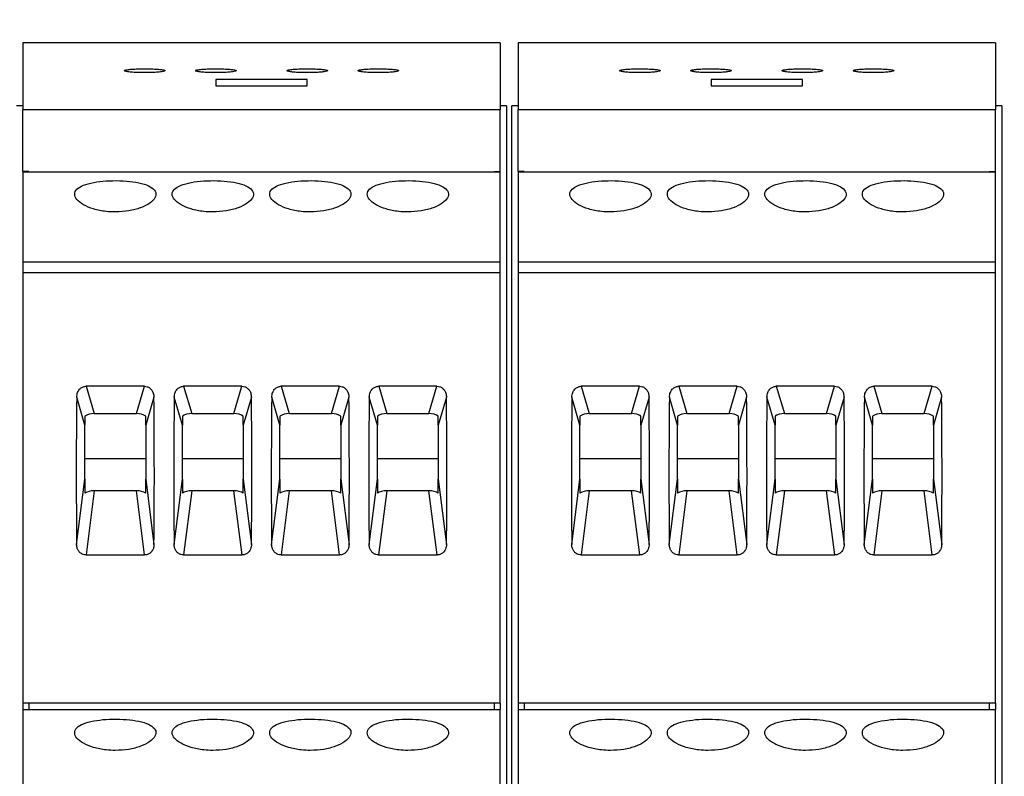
# Model space of a CAD drawing. Header units: millimetres. Extents: x 6 to 415, y 5 to 292.
# Tile 16 of 62: x 190 to 214, y 253 to 272. Entities that reach past the tile are written whole.
import ezdxf

# ---------------------------------------------------------------- set-up
doc = ezdxf.new("R2010")
doc.units = ezdxf.units.MM
doc.styles.add('SLDTEXTSTYLE0', font='TXT', dxfattribs={"width": 0.75})
doc.dimstyles.new('SLDDIMSTYLE0', dxfattribs={"dimtxt": 3.5, "dimasz": 3.302, "dimexe": 0, "dimexo": 0.0625, "dimgap": 0.875, "dimtad": 1, "dimlfac": 2, "dimrnd": 1e-09, "dimzin": 12, "dimdsep": 46, "dimtxsty": 'SLDTEXTSTYLE0', "dimsah": 1, "dimcen": 0.09, "dimadec": 0, "dimazin": 3, "dimtfac": 1, "dimtofl": 0, "dimtmove": 0, "dimatfit": 3, "dimfxl": 1, "dimfrac": 2, "dimtolj": 1, "dimtzin": 12, "dimarcsym": 0})

# ---------------------------------------------------------------- blocks, each defined once
blk = doc.blocks.new('_D')
at = {"color": 7, "linetype": 'Continuous', "lineweight": 18}
for p, q in [((102.635, 270.853), (102.635, 277.749)), ((324.135, 223.003), (324.135, 277.749)), ((102.635, 276.749), (324.135, 276.749))]:
    blk.add_line(p, q, dxfattribs=at)
for points in [[(102.635, 276.749), (105.937, 276.241), (105.937, 277.257)], [(324.135, 276.749), (320.833, 277.257), (320.833, 276.241)]]:
    blk.add_solid(points, dxfattribs=at)
at = {"color": 7, "linetype": 'Continuous', "lineweight": 18, "insert": (225.628, 281.26), "char_height": 3.5, "attachment_point": 1, "style": 'SLDTEXTSTYLE0'}
blk.add_mtext('443', dxfattribs=at)

msp = doc.modelspace()

# ---------------------------------------------------------------- linework, layer by layer
at = {"color": 7, "linetype": 'Continuous', "lineweight": 25}
for p, q in [((202.041, 271.5027), (190.291, 271.5027)), ((190.291, 271.5027), (190.291, 269.8527)), ((202.041, 271.5027), (202.041, 269.8527)), ((214.2285, 271.5027), (202.4785, 271.5027)), ((202.4785, 271.5027), (202.4785, 269.8527)), ((214.2285, 271.5027), (214.2285, 269.8527)), ((197.291, 270.6014), (195.041, 270.6014)), ((195.041, 270.6014), (195.041, 270.4488)), ((197.291, 270.4488), (197.291, 270.6014)), ((209.4785, 270.6014), (207.2285, 270.6014)), ((207.2285, 270.6014), (207.2285, 270.4488)), ((209.4785, 270.4488), (209.4785, 270.6014)), ((195.041, 270.4488), (197.291, 270.4488)), ((207.2285, 270.4488), (209.4785, 270.4488)), ((190.291, 269.9535), (190.1348, 269.9535)), ((190.291, 268.3363), (190.291, 269.8527)), ((202.041, 269.8527), (190.291, 269.8527)), ((202.1973, 269.9535), (202.041, 269.9535)), ((202.041, 268.3363), (202.041, 269.8527)), ((202.1973, 269.9535), (202.1973, 235.7527)), ((202.3223, 235.7527), (202.3223, 269.9535)), ((202.4785, 269.9535), (202.3223, 269.9535)), ((202.4785, 268.3363), (202.4785, 269.8527)), ((214.2285, 269.8527), (202.4785, 269.8527)), ((214.3848, 269.9535), (214.2285, 269.9535)), ((214.2285, 268.3363), (214.2285, 269.8527)), ((214.3848, 269.9535), (214.3848, 235.7527)), ((190.441, 268.3363), (190.291, 268.3363)), ((190.291, 268.3269), (202.041, 268.3269)), ((190.291, 268.3269), (190.291, 266.1131)), ((190.441, 268.3269), (190.441, 268.3363)), ((201.891, 268.3363), (202.041, 268.3363)), ((201.891, 268.3269), (201.891, 268.3363)), ((202.041, 266.1131), (202.041, 268.3269)), ((202.6285, 268.3363), (202.4785, 268.3363)), ((202.4785, 268.3269), (214.2285, 268.3269)), ((202.4785, 268.3269), (202.4785, 266.1131)), ((202.6285, 268.3269), (202.6285, 268.3363)), ((214.0785, 268.3363), (214.2285, 268.3363)), ((214.0785, 268.3269), (214.0785, 268.3363)), ((214.2285, 266.1131), (214.2285, 268.3269)), ((190.291, 266.1131), (202.041, 266.1131)), ((190.291, 266.1131), (190.291, 265.8527)), ((202.041, 265.8527), (202.041, 266.1131)), ((202.4785, 266.1131), (214.2285, 266.1131)), ((202.4785, 266.1131), (202.4785, 265.8527)), ((214.2285, 265.8527), (214.2285, 266.1131)), ((190.291, 265.8527), (202.041, 265.8527)), ((190.291, 265.8527), (190.291, 255.2527)), ((202.041, 255.2527), (202.041, 265.8527)), ((202.4785, 265.8527), (214.2285, 265.8527)), ((202.4785, 265.8527), (202.4785, 255.2527)), ((214.2285, 255.2527), (214.2285, 265.8527)), ((193.2835, 263.0545), (191.8485, 263.0545)), ((191.8485, 263.0545), (192.0459, 262.3805)), ((193.0861, 262.3805), (193.2835, 263.0545)), ((195.6835, 263.0545), (194.2485, 263.0545)), ((194.2485, 263.0545), (194.4459, 262.3805)), ((195.4861, 262.3805), (195.6835, 263.0545)), ((198.0835, 263.0545), (196.6485, 263.0545)), ((196.6485, 263.0545), (196.8459, 262.3805)), ((197.8861, 262.3805), (198.0835, 263.0545)), ((200.4835, 263.0545), (199.0485, 263.0545)), ((199.0485, 263.0545), (199.2459, 262.3805)), ((200.2861, 262.3805), (200.4835, 263.0545)), ((205.471, 263.0545), (204.036, 263.0545)), ((204.036, 263.0545), (204.2334, 262.3805)), ((205.2736, 262.3805), (205.471, 263.0545)), ((207.871, 263.0545), (206.436, 263.0545)), ((206.436, 263.0545), (206.6334, 262.3805)), ((207.6736, 262.3805), (207.871, 263.0545)), ((210.271, 263.0545), (208.836, 263.0545)), ((208.836, 263.0545), (209.0334, 262.3805)), ((210.0736, 262.3805), (210.271, 263.0545)), ((212.671, 263.0545), (211.236, 263.0545)), ((211.236, 263.0545), (211.4334, 262.3805)), ((212.4736, 262.3805), (212.671, 263.0545)), ((191.816, 262.0985), (191.6155, 262.7831)), ((193.5165, 262.7831), (193.316, 262.0985)), ((194.216, 262.0985), (194.0155, 262.7831)), ((195.9165, 262.7831), (195.716, 262.0985)), ((196.616, 262.0985), (196.4155, 262.7831)), ((198.3165, 262.7831), (198.116, 262.0985)), ((199.016, 262.0985), (198.8155, 262.7831)), ((200.7165, 262.7831), (200.516, 262.0985)), ((204.0035, 262.0985), (203.803, 262.7831)), ((205.704, 262.7831), (205.5035, 262.0985)), ((206.4035, 262.0985), (206.203, 262.7831)), ((208.104, 262.7831), (207.9035, 262.0985)), ((208.8035, 262.0985), (208.603, 262.7831)), ((210.504, 262.7831), (210.3035, 262.0985)), ((211.2035, 262.0985), (211.003, 262.7831)), ((212.904, 262.7831), (212.7035, 262.0985)), ((191.816, 262.3216), (191.816, 262.0985)), ((192.0459, 262.3805), (193.0861, 262.3805)), ((193.316, 262.0985), (193.316, 262.3216)), ((194.216, 262.3216), (194.216, 262.0985)), ((194.4459, 262.3805), (195.4861, 262.3805)), ((195.716, 262.0985), (195.716, 262.3216)), ((196.616, 262.3216), (196.616, 262.0985)), ((196.8459, 262.3805), (197.8861, 262.3805)), ((198.116, 262.0985), (198.116, 262.3216)), ((199.016, 262.3216), (199.016, 262.0985)), ((199.2459, 262.3805), (200.2861, 262.3805)), ((200.516, 262.0985), (200.516, 262.3216)), ((204.0035, 262.3216), (204.0035, 262.0985)), ((204.2334, 262.3805), (205.2736, 262.3805)), ((205.5035, 262.0985), (205.5035, 262.3216)), ((206.4035, 262.3216), (206.4035, 262.0985)), ((206.6334, 262.3805), (207.6736, 262.3805)), ((207.9035, 262.0985), (207.9035, 262.3216)), ((208.8035, 262.3216), (208.8035, 262.0985)), ((209.0334, 262.3805), (210.0736, 262.3805)), ((210.3035, 262.0985), (210.3035, 262.3216)), ((211.2035, 262.3216), (211.2035, 262.0985)), ((211.4334, 262.3805), (212.4736, 262.3805)), ((212.7035, 262.0985), (212.7035, 262.3216)), ((191.816, 260.765), (191.816, 262.0985)), ((193.316, 262.0985), (193.316, 260.765)), ((194.216, 260.765), (194.216, 262.0985)), ((195.716, 262.0985), (195.716, 260.765)), ((196.616, 260.765), (196.616, 262.0985)), ((198.116, 262.0985), (198.116, 260.765)), ((199.016, 260.765), (199.016, 262.0985)), ((200.516, 262.0985), (200.516, 260.765)), ((204.0035, 260.765), (204.0035, 262.0985)), ((205.5035, 262.0985), (205.5035, 260.765)), ((206.4035, 260.765), (206.4035, 262.0985)), ((207.9035, 262.0985), (207.9035, 260.765)), ((208.8035, 260.765), (208.8035, 262.0985)), ((210.3035, 262.0985), (210.3035, 260.765)), ((211.2035, 260.765), (211.2035, 262.0985)), ((212.7035, 262.0985), (212.7035, 260.765)), ((191.816, 261.2734), (193.316, 261.2734)), ((194.216, 261.2734), (195.716, 261.2734)), ((196.616, 261.2734), (198.116, 261.2734)), ((199.016, 261.2734), (200.516, 261.2734)), ((204.0035, 261.2734), (205.5035, 261.2734)), ((206.4035, 261.2734), (207.9035, 261.2734)), ((208.8035, 261.2734), (210.3035, 261.2734)), ((211.2035, 261.2734), (212.7035, 261.2734)), ((191.6135, 259.1624), (191.816, 260.765)), ((191.816, 260.765), (191.816, 260.4242)), ((193.316, 260.765), (193.5185, 259.1624)), ((193.316, 260.4242), (193.316, 260.765)), ((194.0135, 259.1624), (194.216, 260.765)), ((194.216, 260.765), (194.216, 260.4242)), ((195.716, 260.765), (195.9185, 259.1624)), ((195.716, 260.4242), (195.716, 260.765)), ((196.4135, 259.1624), (196.616, 260.765)), ((196.616, 260.765), (196.616, 260.4242)), ((198.116, 260.765), (198.3185, 259.1624)), ((198.116, 260.4242), (198.116, 260.765)), ((198.8135, 259.1624), (199.016, 260.765)), ((199.016, 260.765), (199.016, 260.4242)), ((200.516, 260.765), (200.7185, 259.1624)), ((200.516, 260.4242), (200.516, 260.765)), ((203.801, 259.1624), (204.0035, 260.765)), ((204.0035, 260.765), (204.0035, 260.4242)), ((205.5035, 260.765), (205.706, 259.1624)), ((205.5035, 260.4242), (205.5035, 260.765)), ((206.201, 259.1624), (206.4035, 260.765)), ((206.4035, 260.765), (206.4035, 260.4242)), ((207.9035, 260.765), (208.106, 259.1624)), ((207.9035, 260.4242), (207.9035, 260.765)), ((208.601, 259.1624), (208.8035, 260.765)), ((208.8035, 260.765), (208.8035, 260.4242)), ((210.3035, 260.765), (210.506, 259.1624)), ((210.3035, 260.4242), (210.3035, 260.765)), ((211.001, 259.1624), (211.2035, 260.765)), ((211.2035, 260.765), (211.2035, 260.4242)), ((212.7035, 260.765), (212.906, 259.1624)), ((212.7035, 260.4242), (212.7035, 260.765)), ((192.0459, 260.483), (191.8462, 258.9026)), ((193.0861, 260.483), (192.0459, 260.483)), ((193.2858, 258.9026), (193.0861, 260.483)), ((194.4459, 260.483), (194.2462, 258.9026)), ((195.4861, 260.483), (194.4459, 260.483)), ((195.6858, 258.9026), (195.4861, 260.483)), ((196.8459, 260.483), (196.6462, 258.9026)), ((197.8861, 260.483), (196.8459, 260.483)), ((198.0858, 258.9026), (197.8861, 260.483)), ((199.2459, 260.483), (199.0462, 258.9026)), ((200.2861, 260.483), (199.2459, 260.483)), ((200.4858, 258.9026), (200.2861, 260.483)), ((204.2334, 260.483), (204.0337, 258.9026)), ((205.2736, 260.483), (204.2334, 260.483)), ((205.4733, 258.9026), (205.2736, 260.483)), ((206.6334, 260.483), (206.4337, 258.9026)), ((207.6736, 260.483), (206.6334, 260.483)), ((207.8733, 258.9026), (207.6736, 260.483)), ((209.0334, 260.483), (208.8337, 258.9026)), ((210.0736, 260.483), (209.0334, 260.483)), ((210.2733, 258.9026), (210.0736, 260.483)), ((211.4334, 260.483), (211.2337, 258.9026)), ((212.4736, 260.483), (211.4334, 260.483)), ((212.6733, 258.9026), (212.4736, 260.483)), ((191.8462, 258.9026), (193.2858, 258.9026)), ((194.2462, 258.9026), (195.6858, 258.9026)), ((196.6462, 258.9026), (198.0858, 258.9026)), ((199.0462, 258.9026), (200.4858, 258.9026)), ((204.0337, 258.9026), (205.4733, 258.9026)), ((206.4337, 258.9026), (207.8733, 258.9026)), ((208.8337, 258.9026), (210.2733, 258.9026)), ((211.2337, 258.9026), (212.6733, 258.9026)), ((202.041, 255.2527), (190.291, 255.2527)), ((190.291, 255.2527), (190.291, 255.1027)), ((190.441, 255.2527), (190.441, 255.1027)), ((201.891, 255.2527), (201.891, 255.1027)), ((202.041, 255.2527), (202.041, 255.1027)), ((214.2285, 255.2527), (202.4785, 255.2527)), ((202.4785, 255.2527), (202.4785, 255.1027)), ((202.6285, 255.2527), (202.6285, 255.1027)), ((214.0785, 255.2527), (214.0785, 255.1027)), ((214.2285, 255.2527), (214.2285, 255.1027)), ((190.291, 255.1027), (202.041, 255.1027)), ((190.291, 255.1027), (190.291, 252.8631)), ((202.041, 252.8631), (202.041, 255.1027)), ((202.4785, 255.1027), (214.2285, 255.1027)), ((202.4785, 255.1027), (202.4785, 252.8631)), ((214.2285, 252.8631), (214.2285, 255.1027))]:
    msp.add_line(p, q, dxfattribs=at)
for centre, major_axis, ratio, start_param, end_param in [((195.4649, 269.5353), (1.2423, 27.463), 0.133065, 1.8252227, 1.964121), ((189.6671, 269.5353), (-1.2423, 27.463), 0.133065, 4.3190643, 4.4579626), ((197.8649, 269.5353), (1.2423, 27.463), 0.133065, 1.8252227, 1.964121), ((192.0671, 269.5353), (-1.2423, 27.463), 0.133065, 4.3190643, 4.4579626), ((200.2649, 269.5353), (1.2423, 27.463), 0.133065, 1.8252227, 1.964121), ((194.4671, 269.5353), (-1.2423, 27.463), 0.133065, 4.3190643, 4.4579626), ((202.6649, 269.5353), (1.2423, 27.463), 0.133065, 1.8252227, 1.964121), ((196.8671, 269.5353), (-1.2423, 27.463), 0.133065, 4.3190643, 4.4579626), ((207.6524, 269.5353), (1.2423, 27.463), 0.133065, 1.8252227, 1.964121), ((201.8546, 269.5353), (-1.2423, 27.463), 0.133065, 4.3190643, 4.4579626), ((210.0524, 269.5353), (1.2423, 27.463), 0.133065, 1.8252227, 1.964121), ((204.2546, 269.5353), (-1.2423, 27.463), 0.133065, 4.3190643, 4.4579626), ((212.4524, 269.5353), (1.2423, 27.463), 0.133065, 1.8252227, 1.964121), ((206.6546, 269.5353), (-1.2423, 27.463), 0.133065, 4.3190643, 4.4579626), ((214.8524, 269.5353), (1.2423, 27.463), 0.133065, 1.8252227, 1.964121), ((209.0546, 269.5353), (-1.2423, 27.463), 0.133065, 4.3190643, 4.4579626), ((192.0138, 262.2575), (0.2533, 0.0202), 0.4788379, 1.40574, 2.4277925), ((193.1182, 262.2575), (0.2533, -0.0202), 0.4788379, 0.7138002, 1.7358526), ((194.4138, 262.2575), (0.2533, 0.0202), 0.4788379, 1.40574, 2.4277925), ((195.5182, 262.2575), (0.2533, -0.0202), 0.4788379, 0.7138002, 1.7358526), ((196.8138, 262.2575), (0.2533, 0.0202), 0.4788379, 1.40574, 2.4277925), ((197.9182, 262.2575), (0.2533, -0.0202), 0.4788379, 0.7138002, 1.7358526), ((199.2138, 262.2575), (0.2533, 0.0202), 0.4788379, 1.40574, 2.4277925), ((200.3182, 262.2575), (0.2533, -0.0202), 0.4788379, 0.7138002, 1.7358526), ((204.2013, 262.2575), (0.2533, 0.0202), 0.4788379, 1.40574, 2.4277925), ((205.3057, 262.2575), (0.2533, -0.0202), 0.4788379, 0.7138002, 1.7358526), ((206.6013, 262.2575), (0.2533, 0.0202), 0.4788379, 1.40574, 2.4277925), ((207.7057, 262.2575), (0.2533, -0.0202), 0.4788379, 0.7138002, 1.7358526), ((209.0013, 262.2575), (0.2533, 0.0202), 0.4788379, 1.40574, 2.4277925), ((210.1057, 262.2575), (0.2533, -0.0202), 0.4788379, 0.7138002, 1.7358526), ((211.4013, 262.2575), (0.2533, 0.0202), 0.4788379, 1.40574, 2.4277925), ((212.5057, 262.2575), (0.2533, -0.0202), 0.4788379, 0.7138002, 1.7358526), ((192.0138, 260.3601), (0.2533, 0.0202), 0.4788379, 1.40574, 2.4277925), ((193.1182, 260.3601), (0.2533, -0.0202), 0.4788379, 0.7138002, 1.7358526), ((194.4138, 260.3601), (0.2533, 0.0202), 0.4788379, 1.40574, 2.4277925), ((195.5182, 260.3601), (0.2533, -0.0202), 0.4788379, 0.7138002, 1.7358526), ((196.8138, 260.3601), (0.2533, 0.0202), 0.4788379, 1.40574, 2.4277925), ((197.9182, 260.3601), (0.2533, -0.0202), 0.4788379, 0.7138002, 1.7358526), ((199.2138, 260.3601), (0.2533, 0.0202), 0.4788379, 1.40574, 2.4277925), ((200.3182, 260.3601), (0.2533, -0.0202), 0.4788379, 0.7138002, 1.7358526), ((204.2013, 260.3601), (0.2533, 0.0202), 0.4788379, 1.40574, 2.4277925), ((205.3057, 260.3601), (0.2533, -0.0202), 0.4788379, 0.7138002, 1.7358526), ((206.6013, 260.3601), (0.2533, 0.0202), 0.4788379, 1.40574, 2.4277925), ((207.7057, 260.3601), (0.2533, -0.0202), 0.4788379, 0.7138002, 1.7358526), ((209.0013, 260.3601), (0.2533, 0.0202), 0.4788379, 1.40574, 2.4277925), ((210.1057, 260.3601), (0.2533, -0.0202), 0.4788379, 0.7138002, 1.7358526), ((211.4013, 260.3601), (0.2533, 0.0202), 0.4788379, 1.40574, 2.4277925), ((212.5057, 260.3601), (0.2533, -0.0202), 0.4788379, 0.7138002, 1.7358526)]:
    msp.add_ellipse(centre, major_axis=major_axis, ratio=ratio, start_param=start_param, end_param=end_param, dxfattribs=at)
for points, knots in [([(192.791, 270.8196), (192.7966, 270.8143), (192.8077, 270.8036), (192.8945, 270.7891), (193.0222, 270.7781), (193.1812, 270.7718), (193.3517, 270.771), (193.5152, 270.7757), (193.6535, 270.7854), (193.7514, 270.7989), (193.7978, 270.8146), (193.7869, 270.8307), (193.7197, 270.8454), (193.6038, 270.8571), (193.4526, 270.8645), (193.2837, 270.8669), (193.116, 270.8641), (192.9678, 270.8563), (192.8565, 270.8445), (192.7989, 270.8315), (192.7932, 270.8229), (192.791, 270.8196)], [0, 0, 0, 0, 0.0539968, 0.1079976, 0.1618944, 0.2155563, 0.2689915, 0.3223157, 0.3756952, 0.4292705, 0.4830888, 0.5370873, 0.5911244, 0.6450482, 0.698763, 0.7522626, 0.8056331, 0.8590043, 0.9125097, 0.9662273, 1, 1, 1, 1]), ([(194.541, 270.8196), (194.5466, 270.8143), (194.5577, 270.8036), (194.6445, 270.7891), (194.7722, 270.7781), (194.9312, 270.7718), (195.1017, 270.771), (195.2652, 270.7757), (195.4035, 270.7854), (195.5014, 270.7989), (195.5478, 270.8146), (195.5369, 270.8307), (195.4697, 270.8454), (195.3538, 270.8571), (195.2026, 270.8645), (195.0337, 270.8669), (194.866, 270.8641), (194.7178, 270.8563), (194.6065, 270.8445), (194.5489, 270.8315), (194.5432, 270.8229), (194.541, 270.8196)], [0, 0, 0, 0, 0.0539968, 0.1079976, 0.1618944, 0.2155563, 0.2689915, 0.3223158, 0.3756953, 0.4292706, 0.4830887, 0.5370872, 0.5911243, 0.6450481, 0.6987629, 0.7522625, 0.805633, 0.8590043, 0.9125097, 0.9662273, 1, 1, 1, 1]), ([(196.791, 270.8196), (196.7966, 270.8143), (196.8077, 270.8036), (196.8945, 270.7891), (197.0222, 270.7781), (197.1812, 270.7718), (197.3517, 270.771), (197.5152, 270.7757), (197.6535, 270.7854), (197.7514, 270.7989), (197.7978, 270.8146), (197.7869, 270.8307), (197.7197, 270.8454), (197.6038, 270.8571), (197.4526, 270.8645), (197.2837, 270.8669), (197.116, 270.8641), (196.9678, 270.8563), (196.8565, 270.8445), (196.7989, 270.8315), (196.7932, 270.8229), (196.791, 270.8196)], [0, 0, 0, 0, 0.0539969, 0.1079974, 0.1618942, 0.2155561, 0.2689919, 0.3223155, 0.375695, 0.4292704, 0.4830886, 0.5370871, 0.591124, 0.6450478, 0.6987621, 0.7522628, 0.8056327, 0.8590045, 0.9125095, 0.9662273, 1, 1, 1, 1]), ([(198.541, 270.8196), (198.5466, 270.8143), (198.5577, 270.8036), (198.6445, 270.7891), (198.7722, 270.7781), (198.9312, 270.7718), (199.1017, 270.771), (199.2652, 270.7757), (199.4035, 270.7854), (199.5014, 270.7989), (199.5478, 270.8146), (199.5369, 270.8307), (199.4697, 270.8454), (199.3538, 270.8571), (199.2026, 270.8645), (199.0337, 270.8669), (198.866, 270.8641), (198.7178, 270.8563), (198.6065, 270.8445), (198.5489, 270.8315), (198.5432, 270.8229), (198.541, 270.8196)], [0, 0, 0, 0, 0.0539969, 0.1079974, 0.1618942, 0.2155566, 0.2689918, 0.322316, 0.3756951, 0.4292704, 0.4830886, 0.5370871, 0.591124, 0.6450478, 0.6987621, 0.7522628, 0.8056327, 0.8590045, 0.9125095, 0.9662273, 1, 1, 1, 1]), ([(204.9785, 270.8196), (204.9841, 270.8143), (204.9952, 270.8036), (205.082, 270.7891), (205.2097, 270.7781), (205.3687, 270.7718), (205.5392, 270.771), (205.7027, 270.7757), (205.841, 270.7854), (205.9389, 270.7989), (205.9853, 270.8146), (205.9744, 270.8307), (205.9072, 270.8454), (205.7913, 270.8571), (205.6401, 270.8645), (205.4712, 270.8669), (205.3035, 270.8641), (205.1553, 270.8563), (205.044, 270.8445), (204.9864, 270.8315), (204.9807, 270.8229), (204.9785, 270.8196)], [0, 0, 0, 0, 0.05399689, 0.10799737, 0.16189415, 0.21555659, 0.26899239, 0.32231602, 0.3756955, 0.42927084, 0.4830889, 0.53708734, 0.59112448, 0.64504826, 0.69876251, 0.75226325, 0.80563257, 0.85900485, 0.91250943, 0.96622727, 1, 1, 1, 1]), ([(206.7285, 270.8196), (206.7341, 270.8143), (206.7452, 270.8036), (206.832, 270.7891), (206.9597, 270.7781), (207.1187, 270.7718), (207.2892, 270.771), (207.4527, 270.7757), (207.591, 270.7854), (207.6889, 270.7989), (207.7353, 270.8146), (207.7244, 270.8307), (207.6572, 270.8454), (207.5413, 270.8571), (207.3901, 270.8645), (207.2212, 270.8669), (207.0535, 270.8641), (206.9053, 270.8563), (206.794, 270.8445), (206.7364, 270.8315), (206.7307, 270.8229), (206.7285, 270.8196)], [0, 0, 0, 0, 0.0539969, 0.1079973, 0.1618941, 0.2155565, 0.2689923, 0.322316, 0.3756954, 0.4292708, 0.483089, 0.5370874, 0.5911246, 0.6450479, 0.6987627, 0.7522634, 0.8056327, 0.8590045, 0.9125094, 0.9662273, 1, 1, 1, 1]), ([(208.9785, 270.8196), (208.9841, 270.8143), (208.9952, 270.8036), (209.082, 270.7891), (209.2097, 270.7781), (209.3687, 270.7718), (209.5392, 270.771), (209.7027, 270.7757), (209.841, 270.7854), (209.9389, 270.7989), (209.9853, 270.8146), (209.9744, 270.8307), (209.9072, 270.8454), (209.7913, 270.8571), (209.6401, 270.8645), (209.4712, 270.8669), (209.3035, 270.8641), (209.1553, 270.8563), (209.044, 270.8445), (208.9864, 270.8315), (208.9807, 270.8229), (208.9785, 270.8196)], [0, 0, 0, 0, 0.0539969, 0.1079973, 0.1618941, 0.2155565, 0.2689917, 0.3223159, 0.3756954, 0.4292704, 0.4830886, 0.537087, 0.5911242, 0.6450479, 0.6987622, 0.7522629, 0.8056328, 0.8590046, 0.9125095, 0.9662273, 1, 1, 1, 1]), ([(210.7285, 270.8196), (210.7341, 270.8143), (210.7452, 270.8036), (210.832, 270.7891), (210.9597, 270.7781), (211.1187, 270.7718), (211.2892, 270.771), (211.4527, 270.7757), (211.591, 270.7854), (211.6889, 270.7989), (211.7353, 270.8146), (211.7244, 270.8307), (211.6572, 270.8454), (211.5413, 270.8571), (211.3901, 270.8645), (211.2212, 270.8669), (211.0535, 270.8641), (210.9053, 270.8563), (210.794, 270.8445), (210.7364, 270.8315), (210.7307, 270.8229), (210.7285, 270.8196)], [0, 0, 0, 0, 0.0539969, 0.1079974, 0.1618941, 0.2155566, 0.2689921, 0.322316, 0.3756952, 0.4292706, 0.4830887, 0.5370871, 0.5911242, 0.6450479, 0.6987622, 0.7522629, 0.8056325, 0.8590045, 0.9125095, 0.9662273, 1, 1, 1, 1]), ([(192.566, 267.3427), (192.6781, 267.3482), (192.9021, 267.359), (193.2007, 267.4413), (193.4285, 267.5569), (193.5596, 267.692), (193.5786, 267.8256), (193.4841, 267.942), (193.2872, 268.0318), (193.0087, 268.0907), (192.6799, 268.1173), (192.339, 268.1119), (192.0244, 268.0748), (191.7698, 268.0056), (191.6041, 267.906), (191.5469, 267.782), (191.6042, 267.6464), (191.7688, 267.5157), (192.023, 267.4102), (192.3043, 267.3513), (192.4914, 267.3452), (192.566, 267.3427)], [0, 0, 0, 0, 0.05345803, 0.10690855, 0.16057012, 0.21437203, 0.26794485, 0.32127994, 0.37473356, 0.42848039, 0.48224012, 0.53570769, 0.58903475, 0.64259157, 0.6963901, 0.75006599, 0.8034498, 0.85682321, 0.91048395, 0.96428633, 1, 1, 1, 1]), ([(194.966, 267.3427), (195.0781, 267.3482), (195.3021, 267.359), (195.6007, 267.4413), (195.8285, 267.5569), (195.9596, 267.692), (195.9786, 267.8256), (195.8841, 267.942), (195.6872, 268.0318), (195.4087, 268.0907), (195.0799, 268.1173), (194.739, 268.1119), (194.4244, 268.0748), (194.1698, 268.0056), (194.0041, 267.906), (193.9469, 267.782), (194.0042, 267.6464), (194.1688, 267.5157), (194.423, 267.4102), (194.7043, 267.3513), (194.8914, 267.3452), (194.966, 267.3427)], [0, 0, 0, 0, 0.053458, 0.1069085, 0.1605703, 0.214372, 0.2679448, 0.3212798, 0.3747334, 0.4284805, 0.4822402, 0.5357078, 0.5890348, 0.6425916, 0.6963901, 0.750066, 0.8034498, 0.8568232, 0.910484, 0.9642863, 1, 1, 1, 1]), ([(197.366, 267.3427), (197.4781, 267.3482), (197.7021, 267.359), (198.0007, 267.4413), (198.2285, 267.5569), (198.3596, 267.692), (198.3786, 267.8256), (198.2841, 267.942), (198.0872, 268.0318), (197.8087, 268.0907), (197.4799, 268.1173), (197.139, 268.1119), (196.8244, 268.0748), (196.5698, 268.0056), (196.4041, 267.906), (196.3469, 267.782), (196.4042, 267.6464), (196.5688, 267.5157), (196.823, 267.4102), (197.1043, 267.3513), (197.2914, 267.3452), (197.366, 267.3427)], [0, 0, 0, 0, 0.0534586, 0.1069089, 0.1605706, 0.2143723, 0.2679452, 0.3212802, 0.3747338, 0.4284809, 0.4822406, 0.5357079, 0.5890355, 0.6425919, 0.6963905, 0.7500664, 0.8034502, 0.8568235, 0.910484, 0.9642866, 1, 1, 1, 1]), ([(199.766, 267.3427), (199.8781, 267.3482), (200.1021, 267.359), (200.4007, 267.4413), (200.6285, 267.5569), (200.7596, 267.692), (200.7786, 267.8256), (200.6841, 267.942), (200.4872, 268.0318), (200.2087, 268.0907), (199.8799, 268.1173), (199.539, 268.1119), (199.2244, 268.0748), (198.9698, 268.0056), (198.8041, 267.906), (198.7469, 267.782), (198.8042, 267.6464), (198.9688, 267.5157), (199.223, 267.4102), (199.5043, 267.3513), (199.6914, 267.3452), (199.766, 267.3427)], [0, 0, 0, 0, 0.0534583, 0.1069086, 0.1605704, 0.2143721, 0.267945, 0.32128, 0.3747336, 0.4284807, 0.4822404, 0.5357077, 0.589035, 0.6425916, 0.6963903, 0.7500661, 0.8034499, 0.8568232, 0.9104839, 0.9642863, 1, 1, 1, 1]), ([(204.7535, 267.3427), (204.8656, 267.3482), (205.0896, 267.359), (205.3882, 267.4413), (205.616, 267.5569), (205.7471, 267.692), (205.7661, 267.8256), (205.6716, 267.942), (205.4747, 268.0318), (205.1962, 268.0907), (204.8674, 268.1173), (204.5265, 268.1119), (204.2119, 268.0748), (203.9573, 268.0056), (203.7916, 267.906), (203.7344, 267.782), (203.7917, 267.6464), (203.9563, 267.5157), (204.2105, 267.4102), (204.4918, 267.3513), (204.6789, 267.3452), (204.7535, 267.3427)], [0, 0, 0, 0, 0.0534586, 0.1069089, 0.1605706, 0.2143723, 0.2679451, 0.3212801, 0.3747338, 0.4284808, 0.4822406, 0.5357078, 0.5890354, 0.6425918, 0.6963906, 0.7500664, 0.8034502, 0.8568235, 0.910484, 0.9642866, 1, 1, 1, 1]), ([(207.1535, 267.3427), (207.2656, 267.3482), (207.4896, 267.359), (207.7882, 267.4413), (208.016, 267.5569), (208.1471, 267.692), (208.1661, 267.8256), (208.0716, 267.942), (207.8747, 268.0318), (207.5962, 268.0907), (207.2674, 268.1173), (206.9265, 268.1119), (206.6119, 268.0748), (206.3573, 268.0056), (206.1916, 267.906), (206.1344, 267.782), (206.1917, 267.6464), (206.3563, 267.5157), (206.6105, 267.4102), (206.8918, 267.3513), (207.0789, 267.3452), (207.1535, 267.3427)], [0, 0, 0, 0, 0.0534583, 0.1069086, 0.1605704, 0.2143721, 0.267945, 0.32128, 0.3747336, 0.4284807, 0.4822404, 0.5357077, 0.589035, 0.6425916, 0.6963903, 0.7500661, 0.8034499, 0.8568232, 0.9104839, 0.9642863, 1, 1, 1, 1]), ([(209.5535, 267.3427), (209.6656, 267.3482), (209.8896, 267.359), (210.1882, 267.4413), (210.416, 267.5569), (210.5471, 267.692), (210.5661, 267.8256), (210.4716, 267.942), (210.2747, 268.0318), (209.9962, 268.0907), (209.6674, 268.1173), (209.3265, 268.1119), (209.0119, 268.0748), (208.7573, 268.0056), (208.5916, 267.906), (208.5344, 267.782), (208.5917, 267.6464), (208.7563, 267.5157), (209.0105, 267.4102), (209.2918, 267.3513), (209.4789, 267.3452), (209.5535, 267.3427)], [0, 0, 0, 0, 0.0534583, 0.1069086, 0.1605703, 0.2143721, 0.267945, 0.32128, 0.3747334, 0.4284807, 0.4822404, 0.5357077, 0.589035, 0.6425916, 0.6963903, 0.7500661, 0.80345, 0.8568232, 0.910484, 0.9642863, 1, 1, 1, 1]), ([(211.9535, 267.3427), (212.0656, 267.3482), (212.2896, 267.359), (212.5882, 267.4413), (212.816, 267.5569), (212.9471, 267.692), (212.9661, 267.8256), (212.8716, 267.942), (212.6747, 268.0318), (212.3962, 268.0907), (212.0674, 268.1173), (211.7265, 268.1119), (211.4119, 268.0748), (211.1573, 268.0056), (210.9916, 267.906), (210.9344, 267.782), (210.9917, 267.6464), (211.1563, 267.5157), (211.4105, 267.4102), (211.6918, 267.3513), (211.8789, 267.3452), (211.9535, 267.3427)], [0, 0, 0, 0, 0.0534583, 0.1069087, 0.1605705, 0.2143722, 0.267945, 0.32128, 0.3747336, 0.4284806, 0.4822403, 0.5357078, 0.5890351, 0.6425917, 0.6963904, 0.7500662, 0.80345, 0.8568233, 0.910484, 0.9642863, 1, 1, 1, 1]), ([(191.6155, 262.7831), (191.6201, 262.8244), (191.6279, 262.8952), (191.6799, 262.9789), (191.7424, 263.0308), (191.802, 263.0524), (191.838, 263.054), (191.8485, 263.0545)], [0, 0, 0, 0, 0.3159187, 0.5409535, 0.731055, 0.9219412, 1, 1, 1, 1]), ([(193.2835, 263.0545), (193.3069, 263.0522), (193.3538, 263.0476), (193.4163, 263.0118), (193.4671, 262.9579), (193.5071, 262.8804), (193.5131, 262.8184), (193.5165, 262.7831)], [0, 0, 0, 0, 0.1736753, 0.3471813, 0.5255638, 0.7296499, 1, 1, 1, 1]), ([(194.0155, 262.7831), (194.0201, 262.8244), (194.0279, 262.8952), (194.0799, 262.9789), (194.1424, 263.0308), (194.202, 263.0524), (194.238, 263.054), (194.2485, 263.0545)], [0, 0, 0, 0, 0.3159185, 0.5409471, 0.7310474, 0.9219324, 1, 1, 1, 1]), ([(195.6835, 263.0545), (195.7069, 263.0522), (195.7538, 263.0476), (195.8163, 263.0118), (195.8671, 262.9579), (195.9071, 262.8804), (195.9131, 262.8184), (195.9165, 262.7831)], [0, 0, 0, 0, 0.1736705, 0.3471802, 0.5255624, 0.7296504, 1, 1, 1, 1]), ([(196.4155, 262.7831), (196.4201, 262.8244), (196.4279, 262.8952), (196.4799, 262.9789), (196.5424, 263.0308), (196.602, 263.0524), (196.638, 263.054), (196.6485, 263.0545)], [0, 0, 0, 0, 0.3159187, 0.5409506, 0.7310552, 0.9219321, 1, 1, 1, 1]), ([(198.0835, 263.0545), (198.1069, 263.0522), (198.1538, 263.0476), (198.2163, 263.0118), (198.2671, 262.9579), (198.3071, 262.8804), (198.3131, 262.8184), (198.3165, 262.7831)], [0, 0, 0, 0, 0.173675, 0.3471806, 0.5255627, 0.7296505, 1, 1, 1, 1]), ([(198.8155, 262.7831), (198.8201, 262.8244), (198.8279, 262.8952), (198.8799, 262.9789), (198.9424, 263.0308), (199.002, 263.0524), (199.038, 263.054), (199.0485, 263.0545)], [0, 0, 0, 0, 0.3159188, 0.5409507, 0.7310554, 0.9219367, 1, 1, 1, 1]), ([(200.4835, 263.0545), (200.5069, 263.0522), (200.5538, 263.0476), (200.6163, 263.0118), (200.6671, 262.9579), (200.7071, 262.8804), (200.7131, 262.8184), (200.7165, 262.7831)], [0, 0, 0, 0, 0.173675, 0.3471806, 0.5255627, 0.7296505, 1, 1, 1, 1]), ([(203.803, 262.7831), (203.8076, 262.8244), (203.8154, 262.8952), (203.8674, 262.9789), (203.9299, 263.0308), (203.9895, 263.0524), (204.0255, 263.054), (204.036, 263.0545)], [0, 0, 0, 0, 0.31591848, 0.54095015, 0.73105104, 0.92193221, 1, 1, 1, 1]), ([(205.471, 263.0545), (205.4944, 263.0522), (205.5413, 263.0476), (205.6038, 263.0118), (205.6546, 262.9579), (205.6946, 262.8804), (205.7006, 262.8184), (205.704, 262.7831)], [0, 0, 0, 0, 0.1736705, 0.3471802, 0.5255624, 0.7296504, 1, 1, 1, 1]), ([(206.203, 262.7831), (206.2076, 262.8244), (206.2154, 262.8952), (206.2674, 262.9789), (206.3299, 263.0308), (206.3895, 263.0524), (206.4255, 263.054), (206.436, 263.0545)], [0, 0, 0, 0, 0.3159188, 0.5409507, 0.7310554, 0.9219367, 1, 1, 1, 1]), ([(207.871, 263.0545), (207.8944, 263.0522), (207.9413, 263.0476), (208.0038, 263.0118), (208.0546, 262.9579), (208.0946, 262.8804), (208.1006, 262.8184), (208.104, 262.7831)], [0, 0, 0, 0, 0.173675, 0.3471806, 0.5255627, 0.7296505, 1, 1, 1, 1]), ([(208.603, 262.7831), (208.6076, 262.8244), (208.6154, 262.8952), (208.6674, 262.9789), (208.7299, 263.0308), (208.7895, 263.0524), (208.8255, 263.054), (208.836, 263.0545)], [0, 0, 0, 0, 0.3159174, 0.5409482, 0.731052, 0.9219325, 1, 1, 1, 1]), ([(210.271, 263.0545), (210.2944, 263.0522), (210.3413, 263.0476), (210.4038, 263.0118), (210.4546, 262.9579), (210.4946, 262.8804), (210.5006, 262.8184), (210.504, 262.7831)], [0, 0, 0, 0, 0.173675, 0.3471806, 0.5255627, 0.7296505, 1, 1, 1, 1]), ([(211.003, 262.7831), (211.0076, 262.8244), (211.0154, 262.8952), (211.0674, 262.9789), (211.1299, 263.0308), (211.1895, 263.0524), (211.2255, 263.054), (211.236, 263.0545)], [0, 0, 0, 0, 0.31591876, 0.54094914, 0.73105348, 0.92193456, 1, 1, 1, 1]), ([(212.671, 263.0545), (212.6944, 263.0522), (212.7413, 263.0476), (212.8038, 263.0118), (212.8546, 262.9579), (212.8946, 262.8804), (212.9006, 262.8184), (212.904, 262.7831)], [0, 0, 0, 0, 0.1736748, 0.34718026, 0.52556379, 0.72965038, 1, 1, 1, 1]), ([(191.8462, 258.9026), (191.8228, 258.9048), (191.7762, 258.9091), (191.714, 258.943), (191.6631, 258.994), (191.6259, 259.0647), (191.6143, 259.1242), (191.6136, 259.1585), (191.6135, 259.1624)], [0, 0, 0, 0, 0.1724099, 0.3446364, 0.5218257, 0.7252129, 0.9681705, 1, 1, 1, 1]), ([(193.5185, 259.1624), (193.5141, 259.123), (193.5064, 259.0553), (193.4548, 258.9754), (193.3925, 258.9255), (193.3329, 258.9047), (193.2965, 258.9031), (193.2858, 258.9026)], [0, 0, 0, 0, 0.314909, 0.5403939, 0.7299964, 0.9203984, 1, 1, 1, 1]), ([(194.2462, 258.9026), (194.2228, 258.9048), (194.1762, 258.9091), (194.114, 258.943), (194.0631, 258.994), (194.0259, 259.0647), (194.0143, 259.1242), (194.0136, 259.1585), (194.0135, 259.1624)], [0, 0, 0, 0, 0.17241017, 0.344629, 0.52182483, 0.72521241, 0.96817045, 1, 1, 1, 1]), ([(195.9185, 259.1624), (195.9141, 259.123), (195.9064, 259.0553), (195.8548, 258.9754), (195.7925, 258.9255), (195.7329, 258.9047), (195.6965, 258.9031), (195.6858, 258.9026)], [0, 0, 0, 0, 0.3149085, 0.5403937, 0.7299965, 0.9204075, 1, 1, 1, 1]), ([(196.6462, 258.9026), (196.6228, 258.9048), (196.5762, 258.9091), (196.514, 258.943), (196.4631, 258.994), (196.4259, 259.0647), (196.4143, 259.1242), (196.4136, 259.1585), (196.4135, 259.1624)], [0, 0, 0, 0, 0.1724056, 0.3446324, 0.521825, 0.7252125, 0.9681705, 1, 1, 1, 1]), ([(198.3185, 259.1624), (198.3141, 259.123), (198.3064, 259.0553), (198.2548, 258.9754), (198.1925, 258.9255), (198.1329, 258.9047), (198.0965, 258.9031), (198.0858, 258.9026)], [0, 0, 0, 0, 0.314909, 0.540394, 0.7299966, 0.920403, 1, 1, 1, 1]), ([(199.0462, 258.9026), (199.0228, 258.9048), (198.9762, 258.9091), (198.914, 258.943), (198.8631, 258.994), (198.8259, 259.0647), (198.8143, 259.1242), (198.8136, 259.1585), (198.8135, 259.1624)], [0, 0, 0, 0, 0.1724056, 0.3446324, 0.5218251, 0.7252126, 0.9681706, 1, 1, 1, 1]), ([(200.7185, 259.1624), (200.7141, 259.123), (200.7064, 259.0553), (200.6548, 258.9754), (200.5925, 258.9255), (200.5329, 258.9047), (200.4965, 258.9031), (200.4858, 258.9026)], [0, 0, 0, 0, 0.314909, 0.540394, 0.7299966, 0.920403, 1, 1, 1, 1]), ([(204.0337, 258.9026), (204.0103, 258.9048), (203.9637, 258.9091), (203.9015, 258.943), (203.8506, 258.994), (203.8134, 259.0647), (203.8018, 259.1242), (203.8011, 259.1585), (203.801, 259.1624)], [0, 0, 0, 0, 0.1724056, 0.3446324, 0.521825, 0.7252125, 0.9681705, 1, 1, 1, 1]), ([(205.706, 259.1624), (205.7016, 259.123), (205.6939, 259.0553), (205.6423, 258.9754), (205.58, 258.9255), (205.5204, 258.9047), (205.484, 258.9031), (205.4733, 258.9026)], [0, 0, 0, 0, 0.314909, 0.540394, 0.7299966, 0.920403, 1, 1, 1, 1]), ([(206.4337, 258.9026), (206.4103, 258.9048), (206.3637, 258.9091), (206.3015, 258.943), (206.2506, 258.994), (206.2134, 259.0647), (206.2018, 259.1242), (206.2011, 259.1585), (206.201, 259.1624)], [0, 0, 0, 0, 0.1724056, 0.3446324, 0.521825, 0.7252125, 0.9681705, 1, 1, 1, 1]), ([(208.106, 259.1624), (208.1016, 259.123), (208.0939, 259.0553), (208.0423, 258.9754), (207.98, 258.9255), (207.9204, 258.9047), (207.884, 258.9031), (207.8733, 258.9026)], [0, 0, 0, 0, 0.314909, 0.540394, 0.7299966, 0.920403, 1, 1, 1, 1]), ([(208.8337, 258.9026), (208.8103, 258.9048), (208.7637, 258.9091), (208.7015, 258.943), (208.6506, 258.994), (208.6134, 259.0647), (208.6018, 259.1242), (208.6011, 259.1585), (208.601, 259.1624)], [0, 0, 0, 0, 0.17240592, 0.34462907, 0.52182207, 0.72521205, 0.96817051, 1, 1, 1, 1]), ([(210.506, 259.1624), (210.5016, 259.123), (210.4939, 259.0553), (210.4423, 258.9754), (210.38, 258.9255), (210.3204, 258.9047), (210.284, 258.9031), (210.2733, 258.9026)], [0, 0, 0, 0, 0.314909, 0.540394, 0.7299966, 0.920403, 1, 1, 1, 1]), ([(211.2337, 258.9026), (211.2103, 258.9048), (211.1637, 258.9091), (211.1015, 258.943), (211.0506, 258.994), (211.0134, 259.0647), (211.0018, 259.1242), (211.0011, 259.1585), (211.001, 259.1624)], [0, 0, 0, 0, 0.1724055, 0.3446323, 0.5218249, 0.7252134, 0.9681705, 1, 1, 1, 1]), ([(212.906, 259.1624), (212.9016, 259.123), (212.8939, 259.0553), (212.8423, 258.9754), (212.78, 258.9255), (212.7204, 258.9047), (212.684, 258.9031), (212.6733, 258.9026)], [0, 0, 0, 0, 0.3149095, 0.5403935, 0.7299963, 0.9204052, 1, 1, 1, 1]), ([(192.566, 254.0927), (192.6781, 254.0982), (192.9021, 254.109), (193.2007, 254.1913), (193.4285, 254.3069), (193.5596, 254.442), (193.5786, 254.5756), (193.4841, 254.692), (193.2872, 254.7818), (193.0087, 254.8407), (192.6799, 254.8673), (192.339, 254.8619), (192.0244, 254.8248), (191.7698, 254.7556), (191.6041, 254.656), (191.5469, 254.532), (191.6042, 254.3964), (191.7688, 254.2657), (192.023, 254.1602), (192.3043, 254.1013), (192.4914, 254.0952), (192.566, 254.0927)], [0, 0, 0, 0, 0.0534581, 0.1069086, 0.1605702, 0.2143721, 0.267945, 0.3212798, 0.3747336, 0.4284803, 0.4822401, 0.5357077, 0.5890347, 0.6425915, 0.6963899, 0.750066, 0.8034496, 0.8568233, 0.9104838, 0.9642863, 1, 1, 1, 1]), ([(194.966, 254.0927), (195.0781, 254.0982), (195.3021, 254.109), (195.6007, 254.1913), (195.8285, 254.3069), (195.9596, 254.442), (195.9786, 254.5756), (195.8841, 254.692), (195.6872, 254.7818), (195.4087, 254.8407), (195.0799, 254.8673), (194.739, 254.8619), (194.4244, 254.8248), (194.1698, 254.7556), (194.0041, 254.656), (193.9469, 254.532), (194.0042, 254.3964), (194.1688, 254.2657), (194.423, 254.1602), (194.7043, 254.1013), (194.8914, 254.0952), (194.966, 254.0927)], [0, 0, 0, 0, 0.05345808, 0.1069086, 0.16057037, 0.21437206, 0.2679449, 0.3212797, 0.37473349, 0.42848035, 0.48224018, 0.53570777, 0.58903477, 0.6425916, 0.69638995, 0.75006606, 0.80344963, 0.85682328, 0.91048383, 0.96428632, 1, 1, 1, 1]), ([(197.366, 254.0927), (197.4781, 254.0982), (197.7021, 254.109), (198.0007, 254.1913), (198.2285, 254.3069), (198.3596, 254.442), (198.3786, 254.5756), (198.2841, 254.692), (198.0872, 254.7818), (197.8087, 254.8407), (197.4799, 254.8673), (197.139, 254.8619), (196.8244, 254.8248), (196.5698, 254.7556), (196.4041, 254.656), (196.3469, 254.532), (196.4042, 254.3964), (196.5688, 254.2657), (196.823, 254.1602), (197.1043, 254.1013), (197.2914, 254.0952), (197.366, 254.0927)], [0, 0, 0, 0, 0.0534587, 0.1069089, 0.1605707, 0.2143724, 0.2679453, 0.3212801, 0.3747339, 0.4284807, 0.4822406, 0.5357079, 0.5890354, 0.6425918, 0.6963903, 0.7500664, 0.80345, 0.8568235, 0.9104838, 0.9642866, 1, 1, 1, 1]), ([(199.766, 254.0927), (199.8781, 254.0982), (200.1021, 254.109), (200.4007, 254.1913), (200.6285, 254.3069), (200.7596, 254.442), (200.7786, 254.5756), (200.6841, 254.692), (200.4872, 254.7818), (200.2087, 254.8407), (199.8799, 254.8673), (199.539, 254.8619), (199.2244, 254.8248), (198.9698, 254.7556), (198.8041, 254.656), (198.7469, 254.532), (198.8042, 254.3964), (198.9688, 254.2657), (199.223, 254.1602), (199.5043, 254.1013), (199.6914, 254.0952), (199.766, 254.0927)], [0, 0, 0, 0, 0.0534584, 0.1069087, 0.1605704, 0.2143722, 0.2679451, 0.3212799, 0.3747337, 0.4284806, 0.4822404, 0.5357077, 0.589035, 0.6425916, 0.6963901, 0.7500662, 0.8034497, 0.8568233, 0.9104838, 0.9642863, 1, 1, 1, 1]), ([(204.7535, 254.0927), (204.8656, 254.0982), (205.0896, 254.109), (205.3882, 254.1913), (205.616, 254.3069), (205.7471, 254.442), (205.7661, 254.5756), (205.6716, 254.692), (205.4747, 254.7818), (205.1962, 254.8407), (204.8674, 254.8673), (204.5265, 254.8619), (204.2119, 254.8248), (203.9573, 254.7556), (203.7916, 254.656), (203.7344, 254.532), (203.7917, 254.3964), (203.9563, 254.2657), (204.2105, 254.1602), (204.4918, 254.1013), (204.6789, 254.0952), (204.7535, 254.0927)], [0, 0, 0, 0, 0.0534587, 0.1069089, 0.1605707, 0.2143724, 0.2679452, 0.3212801, 0.3747338, 0.4284807, 0.4822405, 0.5357078, 0.5890354, 0.6425918, 0.6963904, 0.7500664, 0.80345, 0.8568235, 0.9104838, 0.9642866, 1, 1, 1, 1]), ([(207.1535, 254.0927), (207.2656, 254.0982), (207.4896, 254.109), (207.7882, 254.1913), (208.016, 254.3069), (208.1471, 254.442), (208.1661, 254.5756), (208.0716, 254.692), (207.8747, 254.7818), (207.5962, 254.8407), (207.2674, 254.8673), (206.9265, 254.8619), (206.6119, 254.8248), (206.3573, 254.7556), (206.1916, 254.656), (206.1344, 254.532), (206.1917, 254.3964), (206.3563, 254.2657), (206.6105, 254.1602), (206.8918, 254.1013), (207.0789, 254.0952), (207.1535, 254.0927)], [0, 0, 0, 0, 0.0534584, 0.1069087, 0.1605704, 0.2143722, 0.2679451, 0.3212799, 0.3747337, 0.4284806, 0.4822404, 0.5357077, 0.589035, 0.6425916, 0.6963901, 0.7500662, 0.8034497, 0.8568233, 0.9104838, 0.9642863, 1, 1, 1, 1]), ([(209.5535, 254.0927), (209.6656, 254.0982), (209.8896, 254.109), (210.1882, 254.1913), (210.416, 254.3069), (210.5471, 254.442), (210.5661, 254.5756), (210.4716, 254.692), (210.2747, 254.7818), (209.9962, 254.8407), (209.6674, 254.8673), (209.3265, 254.8619), (209.0119, 254.8248), (208.7573, 254.7556), (208.5916, 254.656), (208.5344, 254.532), (208.5917, 254.3964), (208.7563, 254.2657), (209.0105, 254.1602), (209.2918, 254.1013), (209.4789, 254.0952), (209.5535, 254.0927)], [0, 0, 0, 0, 0.05345838, 0.10690864, 0.16057042, 0.21437223, 0.26794506, 0.32127987, 0.37473348, 0.42848059, 0.48224043, 0.53570772, 0.58903501, 0.64259161, 0.69639012, 0.75006618, 0.80344976, 0.85682327, 0.91048383, 0.96428632, 1, 1, 1, 1]), ([(211.9535, 254.0927), (212.0656, 254.0982), (212.2896, 254.109), (212.5882, 254.1913), (212.816, 254.3069), (212.9471, 254.442), (212.9661, 254.5756), (212.8716, 254.692), (212.6747, 254.7818), (212.3962, 254.8407), (212.0674, 254.8673), (211.7265, 254.8619), (211.4119, 254.8248), (211.1573, 254.7556), (210.9916, 254.656), (210.9344, 254.532), (210.9917, 254.3964), (211.1563, 254.2657), (211.4105, 254.1602), (211.6918, 254.1013), (211.8789, 254.0952), (211.9535, 254.0927)], [0, 0, 0, 0, 0.0534584, 0.1069088, 0.1605705, 0.2143723, 0.2679451, 0.3212799, 0.3747336, 0.4284805, 0.4822403, 0.5357078, 0.5890351, 0.6425917, 0.6963902, 0.7500662, 0.8034498, 0.8568234, 0.9104838, 0.9642863, 1, 1, 1, 1])]:
    msp.add_open_spline(points, degree=3, knots=knots, dxfattribs=at)

# ---------------------------------------------------------------- dimensions: what is measured, and where the dimension line sits
at = {"color": 7, "linetype": 'Continuous', "lineweight": 18}
dim = msp.add_linear_dim(base=(324.1348, 276.7487), p1=(102.6348, 269.8527), p2=(324.1348, 222.0027), dimstyle='SLDDIMSTYLE0', dxfattribs=at)
dim.commit()
dim.dimension.update_dxf_attribs({"geometry": '_D', "text_midpoint": (229.5069, 276.7487), "dimtype": 160})

doc.saveas('drawing.dxf')
